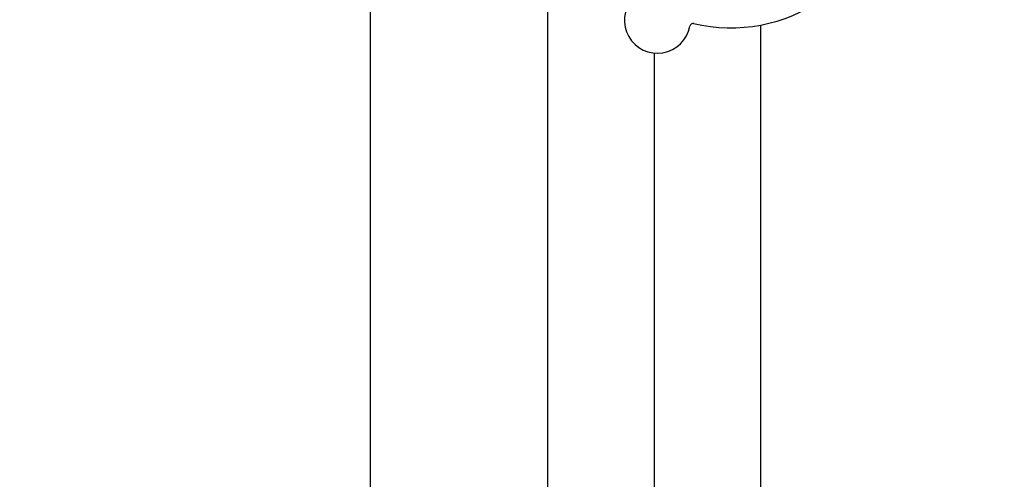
# Model space of a CAD drawing. Header units: inches. Extents: x 5 to 1128, y -85 to 748.
# Tile 49 of 256: x 120.73 to 130.43, y 221.09 to 225.61. Entities that reach past the tile are written whole.
import ezdxf

# ---------------------------------------------------------------- set-up
doc = ezdxf.new("R2010")
doc.units = ezdxf.units.IN
doc.header["$LTSCALE"] = 32
doc.header["$MEASUREMENT"] = 0
doc.layers.add('Dimension (ANSI)', color=7, linetype='Continuous', lineweight=25)
doc.layers.add('Visible (ANSI)', color=7, linetype='Continuous', lineweight=30)
doc.styles.add('Note Text (ANSI)', font='tahoma.ttf')
doc.dimstyles.new('SB Fraction-16 (ANSI)', dxfattribs={"dimscale": 32, "dimtxt": 0.125, "dimasz": 0.098425, "dimexe": 0.125, "dimexo": 0.0625, "dimgap": 0.031496, "dimtad": 0, "dimtih": 1, "dimtoh": 1, "dimdec": 4, "dimrnd": 1e-08, "dimzin": 0, "dimdsep": 46, "dimlunit": 5, "dimtxsty": 'Note Text (ANSI)', "dimcen": 0.09, "dimdle": 0.393701, "dimclrd": 256, "dimclre": 256, "dimclrt": 256, "dimadec": 0, "dimazin": 3, "dimtfac": 0.96, "dimtofl": 0, "dimtmove": 0, "dimatfit": 3, "dimfxl": 1, "dimfrac": 2, "dimtolj": 1, "dimtzin": 12, "dimlwd": -1, "dimlwe": -1, "dimarcsym": 0})

# ---------------------------------------------------------------- blocks, each defined once
blk = doc.blocks.new('*D16')
at = {"layer": 'Defpoints', "color": 0, "transparency": 16777216}
for p in [(170.8073, 474.9837), (79.917, 156.272), (130.8698, 156.272)]:
    blk.add_point(p, dxfattribs=at)
at = {"layer": 'Dimension (ANSI)', "transparency": 16777216}
for p, q in [((168.8073, 474.9837), (75.917, 474.9837)), ((79.917, 471.8341), (79.917, 330.6609)), ((79.917, 159.4216), (79.917, 323.5948)), ((128.8698, 156.272), (75.917, 156.272))]:
    blk.add_line(p, q, dxfattribs=at)
for points in [[(79.3921, 471.8341), (80.4419, 471.8341), (79.917, 474.9837)], [(79.3921, 159.4216), (80.4419, 159.4216), (79.917, 156.272)]]:
    blk.add_solid(points, dxfattribs=at)
at = {"layer": 'Dimension (ANSI)', "transparency": 16777216, "insert": (67.7142, 329.653), "char_height": 4, "attachment_point": 1, "style": 'Note Text (ANSI)'}
blk.add_mtext('\\A1;318 11/16', dxfattribs=at)

msp = doc.modelspace()

# ---------------------------------------------------------------- linework, layer by layer
at = {"layer": 'Visible (ANSI)'}
for p, q in [((124.18226, 226.7142), (124.18226, 170.36817)), ((125.93226, 210.02017), (125.93226, 226.7142)), ((128.028, 225.56163), (128.028, 211.52808)), ((126.978, 225.28549), (126.978, 211.52808))]:
    msp.add_line(p, q, dxfattribs=at)
for centre, radius, start, end in [((127.01139, 225.60877), 0.325, 139.564771, 349.802066), ((127.733, 227.1342), 1.6, 256.817135, 304.549701), ((127.36202, 225.5457), 0.03125, 76.854522, 169.802066)]:
    msp.add_arc(centre, radius, start, end, dxfattribs=at)

# ---------------------------------------------------------------- dimensions: what is measured, and where the dimension line sits
at = {"layer": 'Dimension (ANSI)'}
dim = msp.add_linear_dim(base=(79.91701, 156.27197), p1=(170.80726, 474.98367), p2=(130.86976, 156.27197), angle=270, dimstyle='SB Fraction-16 (ANSI)', override={"dimgap": 0.031496, "dimdec": 4, "dimtol": 0, "dimlim": 0, "dimtp": 0, "dimtm": 0, "dimtdec": 2, "dimatfit": 1}, dxfattribs=at)
dim.commit()
dim.dimension.update_dxf_attribs({"geometry": '*D16', "text_midpoint": (79.91701, 327.12782), "dimtype": 160})

doc.saveas('drawing.dxf')
